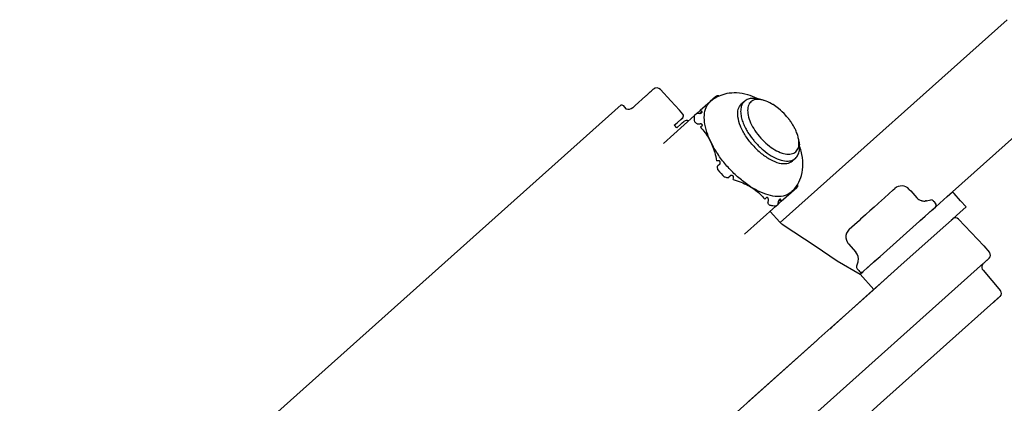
# Model space of a CAD drawing. Header units: millimetres. Extents: x -5775 to 84228, y -103402 to 6925.
# Tile 7 of 42: x 79211 to 79404, y -98913 to -98837. Entities that reach past the tile are written whole.
import ezdxf
from ezdxf.enums import TextEntityAlignment as Align

# ---------------------------------------------------------------- set-up
doc = ezdxf.new("R2010")
doc.units = ezdxf.units.MM
doc.header["$LTSCALE"] = 0.4
doc.layers.add('RLT 2', color=253, linetype='Continuous')
doc.styles.add('Arial', font='arial.ttf', dxfattribs={"width": 0.95, "height": 1.8})

# ---------------------------------------------------------------- blocks, each defined once
blk = doc.blocks.new('RLT2')
at = {"layer": 'RLT 2'}
for p, q in [((103344.33, -110110.36), (103299.85, -110150.16)), ((103273.65, -110125.21), (103274.4, -110124.54)), ((103273.65, -110125.21), (103274.4, -110124.54)), ((103274.4, -110124.54), (103274.42, -110124.52)), ((103274.4, -110124.54), (103274.42, -110124.52)), ((103274.42, -110124.52), (103274.66, -110124.31)), ((103274.42, -110124.52), (103274.66, -110124.31)), ((103274.66, -110124.31), (103275, -110124)), ((103274.66, -110124.31), (103274.69, -110124.29)), ((103276.42, -110124.08), (103278.4, -110126.3)), ((103356.33, -110123.78), (103333.61, -110144.11)), ((103271.42, -110127.21), (103273.5, -110125.34)), ((103271.42, -110127.21), (103273.5, -110125.34)), ((103273.5, -110125.34), (103273.56, -110125.3)), ((103273.5, -110125.34), (103273.56, -110125.3)), ((103273.56, -110125.3), (103273.65, -110125.21)), ((103273.56, -110125.3), (103273.65, -110125.21)), ((103280.13, -110128.14), (103278.4, -110126.3)), ((103286.11, -110126.46), (103284.18, -110128.19)), ((103286.13, -110126.45), (103286.11, -110126.46)), ((103286.15, -110126.42), (103286.13, -110126.45)), ((103287.19, -110125.5), (103286.15, -110126.42)), ((103286.15, -110126.46), (103286.17, -110126.44)), ((103287.34, -110125.36), (103287.19, -110125.5)), ((103287.41, -110125.3), (103287.34, -110125.36)), ((103292.84, -110126.38), (103292.27, -110126.89)), ((103292.84, -110126.38), (103292.83, -110126.39)), ((103296.35, -110126.09), (103295.54, -110125.91)), ((103295.54, -110125.91), (103295.54, -110125.91)), ((103171.64, -110213.9), (103268.68, -110127.07)), ((103269.08, -110127.21), (103269.09, -110127.22)), ((103269.09, -110127.22), (103269.09, -110127.22)), ((103269.09, -110127.22), (103269.64, -110127.84)), ((103270.89, -110127.68), (103270.89, -110127.68)), ((103270.89, -110127.68), (103270.89, -110127.68)), ((103270.98, -110127.6), (103271.02, -110127.56)), ((103270.98, -110127.6), (103271.02, -110127.56)), ((103271.02, -110127.56), (103271.37, -110127.26)), ((103271.02, -110127.56), (103271.37, -110127.26)), ((103271.37, -110127.26), (103271.42, -110127.21)), ((103271.37, -110127.26), (103271.42, -110127.21)), ((103280.8, -110128.89), (103280.13, -110128.14)), ((103284.18, -110128.19), (103283.52, -110128.78)), ((103284.13, -110128.74), (103284.53, -110128.38)), ((103283.1, -110129.15), (103276.98, -110134.64)), ((103279.73, -110130.51), (103280.4, -110129.91)), ((103280.4, -110129.91), (103280.75, -110129.59)), ((103280.71, -110129.63), (103280.4, -110129.91)), ((103280.68, -110130.6), (103281, -110130.31)), ((103280.68, -110130.6), (103280.99, -110130.32)), ((103280.75, -110129.59), (103280.71, -110129.63)), ((103280.74, -110129.61), (103280.75, -110129.59)), ((103280.99, -110130.32), (103281, -110130.31)), ((103281, -110130.31), (103281, -110130.31)), ((103283.52, -110128.78), (103283.1, -110129.15)), ((103284.13, -110128.74), (103283.52, -110128.78)), ((103284.55, -110128.53), (103284.43, -110128.64)), ((103279.1, -110131.07), (103279.73, -110130.51)), ((103279.1, -110131.07), (103279.57, -110131.59)), ((103279.6, -110131.57), (103280.45, -110130.8)), ((103280.45, -110130.8), (103280.68, -110130.6)), ((103283.56, -110130.8), (103284.16, -110130.76)), ((103284.57, -110131.15), (103284.23, -110131.45)), ((103303.51, -110134.1), (103303.61, -110134.92)), ((103302.84, -110137.56), (103302.28, -110138.06)), ((103288, -110138.72), (103287.56, -110139.12)), ((103289.6, -110141.4), (103290.04, -110141)), ((103302.06, -110144.2), (103303.1, -110143.27)), ((103303.25, -110143.13), (103303.1, -110143.27)), ((103303.25, -110143.13), (103303.32, -110143.07)), ((103320.28, -110145.3), (103322.01, -110143.76)), ((103322.01, -110143.76), (103322.32, -110143.48)), ((103325.14, -110143.64), (103325.42, -110143.95)), ((103325.42, -110143.95), (103326.6, -110145.27)), ((103296.84, -110145.56), (103297.19, -110145.25)), ((103297.53, -110145.69), (103297.42, -110146.29)), ((103299.54, -110145.95), (103299.93, -110145.6)), ((103299.66, -110145.67), (103299.79, -110145.55)), ((103300.08, -110145.97), (103302.02, -110144.23)), ((103302.04, -110144.18), (103302.02, -110144.2)), ((103302.02, -110144.23), (103302.03, -110144.22)), ((103302.03, -110144.22), (103302.06, -110144.2)), ((103320.26, -110145.32), (103319.13, -110146.33)), ((103320.26, -110145.32), (103320.28, -110145.3)), ((103327.59, -110145.87), (103327.56, -110145.86)), ((103328.5, -110145.89), (103329.35, -110145.72)), ((103328.5, -110145.89), (103329.35, -110145.72)), ((103329.82, -110145.87), (103329.94, -110146)), ((103331.13, -110146.33), (103332.55, -110145.06)), ((103332.55, -110145.06), (103333.61, -110144.11)), ((103333.93, -110144.46), (103333.61, -110144.11)), ((103335.2, -110145.88), (103333.93, -110144.46)), ((103336.28, -110147.09), (103335.2, -110145.88)), ((103299.01, -110146.93), (103292.88, -110152.41)), ((103299.01, -110146.93), (103299.43, -110146.55)), ((103299.43, -110146.55), (103299.54, -110145.95)), ((103300.08, -110145.97), (103299.43, -110146.55)), ((103318.24, -110147.13), (103317.45, -110147.84)), ((103319, -110146.45), (103318.24, -110147.13)), ((103319.13, -110146.33), (103319, -110146.45)), ((103319.13, -110146.33), (103319, -110146.45)), ((103327.62, -110149.47), (103329.52, -110147.77)), ((103328.29, -110148.87), (103329.71, -110147.6)), ((103328.4, -110145.91), (103328.35, -110145.91)), ((103328.5, -110145.92), (103328.4, -110145.91)), ((103329.52, -110147.77), (103330.26, -110147.11)), ((103329.71, -110147.6), (103330.26, -110147.11)), ((103329.94, -110146), (103329.82, -110145.99)), ((103329.94, -110146), (103330.3, -110146.4)), ((103330.26, -110147.11), (103331.13, -110146.33)), ((103335.07, -110148.17), (103336.28, -110147.09)), ((103297.86, -110147.95), (103299.76, -110150.07)), ((103314.43, -110150.54), (103315.41, -110149.66)), ((103315.41, -110149.66), (103315.43, -110149.65)), ((103315.61, -110149.48), (103315.43, -110149.65)), ((103316.56, -110148.63), (103315.61, -110149.48)), ((103316.69, -110148.51), (103316.56, -110148.63)), ((103316.69, -110148.51), (103316.56, -110148.63)), ((103317.45, -110147.84), (103316.69, -110148.51)), ((103327.28, -110149.78), (103328.29, -110148.87)), ((103327.28, -110149.78), (103327.62, -110149.47)), ((103332.29, -110150.66), (103333.41, -110149.66)), ((103332.3, -110150.65), (103333.42, -110149.65)), ((103332.3, -110150.65), (103333.42, -110149.65)), ((103333.41, -110149.66), (103333.68, -110149.41)), ((103333.41, -110149.66), (103333.42, -110149.64)), ((103333.42, -110149.65), (103333.68, -110149.41)), ((103333.42, -110149.65), (103333.68, -110149.41)), ((103333.42, -110149.64), (103333.68, -110149.41)), ((103333.42, -110149.65), (103333.65, -110149.44)), ((103333.66, -110149.41), (103333.65, -110149.44)), ((103333.65, -110149.44), (103333.68, -110149.41)), ((103333.68, -110149.41), (103335.07, -110148.17)), ((103334.8, -110149.46), (103339.75, -110154.72)), ((103334.8, -110149.46), (103339.75, -110154.72)), ((103299.76, -110150.07), (103299.76, -110150.07)), ((103300.25, -110150.49), (103300.25, -110150.49)), ((103313.37, -110151.48), (103314.43, -110150.54)), ((103319.45, -110156.78), (103327.14, -110149.9)), ((103323.57, -110158.46), (103332.29, -110150.66)), ((103323.58, -110158.45), (103332.3, -110150.65)), ((103327.14, -110149.9), (103327.28, -110149.78)), ((103313.22, -110154.31), (103314.68, -110155.94)), ((103313.22, -110154.31), (103314.68, -110155.94)), ((103339.75, -110154.72), (103340.87, -110156.03)), ((103339.75, -110154.72), (103340.87, -110156.03)), ((103318.15, -110157.94), (103319.08, -110157.11)), ((103318.36, -110157.75), (103319.08, -110157.11)), ((103319.08, -110157.11), (103319.45, -110156.78)), ((103340.52, -110157.38), (103339.35, -110158.43)), ((103340.52, -110157.38), (103339.35, -110158.43)), ((103340.79, -110157.14), (103339.36, -110158.42)), ((103340.79, -110157.14), (103339.36, -110158.42)), ((103339.7, -110158.11), (103150.86, -110327.1)), ((103315.09, -110157.9), (103314.82, -110158.72)), ((103315.09, -110157.9), (103314.82, -110158.72)), ((103314.92, -110159.21), (103315.25, -110159.58)), ((103314.92, -110159.21), (103315.25, -110159.58)), ((103316.26, -110159.64), (103316.85, -110159.11)), ((103316.85, -110159.11), (103318.15, -110157.94)), ((103316.94, -110159.02), (103318.36, -110157.75)), ((103320.19, -110161.49), (103323.58, -110158.45)), ((103320.19, -110161.49), (103323.57, -110158.46)), ((103315.25, -110159.58), (103315.39, -110159.74)), ((103315.25, -110159.58), (103315.39, -110159.74)), ((103315.55, -110160.27), (103316.05, -110159.82)), ((103315.55, -110160.27), (103318.22, -110163.25)), ((103316.1, -110159.78), (103316.26, -110159.64)), ((103320.2, -110161.47), (103320.89, -110160.86)), ((103320.89, -110160.86), (103321.75, -110160.09)), ((103339.61, -110159.51), (103343.01, -110163.51)), ((103339.61, -110159.51), (103343.01, -110163.51)), ((103317.96, -110163.48), (103320.19, -110161.49)), ((103317.98, -110163.46), (103320.19, -110161.49)), ((103318.38, -110163.11), (103319.51, -110162.09)), ((103307.45, -110172.88), (103317.98, -110163.46)), ((103309.96, -110170.64), (103317.96, -110163.48)), ((103319.49, -110185.59), (103342.88, -110164.67)), ((103341.62, -110165.8), (103342.93, -110164.62)), ((103341.62, -110165.8), (103342.88, -110164.67)), ((103341.69, -110165.73), (103342.93, -110164.62)), ((103342.88, -110164.67), (103342.93, -110164.62)), ((103342.88, -110164.67), (103342.92, -110164.63)), ((103309.58, -110170.98), (103309.96, -110170.64)), ((103309.62, -110170.95), (103310, -110170.61)), ((103309.62, -110170.95), (103309.62, -110170.95)), ((103307.08, -110173.22), (103307.45, -110172.88)), ((103309.58, -110170.98), (103309.58, -110170.98)), ((103256.23, -110218.72), (103307.04, -110173.26)), ((103293.63, -110185.26), (103307.08, -110173.22)), ((103307.04, -110173.26), (103307.41, -110172.92)), ((103305.91, -110197.75), (103319.49, -110185.59))]:
    blk.add_line(p, q, dxfattribs=at)
for points in [[(103268.68, -110127.07), (103268.68, -110127.07), (103268.73, -110127.07), (103268.84, -110127.08), (103268.98, -110127.13), (103269.08, -110127.21)], [(103299.76, -110150.07), (103299.86, -110150.17), (103299.97, -110150.28), (103300.07, -110150.36), (103300.17, -110150.43), (103300.25, -110150.49)], [(103300.25, -110150.49), (103302.55, -110151.97), (103306.72, -110154.73), (103311, -110157.64), (103315.55, -110160.27)]]:
    blk.add_lwpolyline(points, dxfattribs=at)
for centre, radius, start, end in [((103275.67, -110124.75), 1, 41.8233, 131.8233), ((103288.01, -110128.54), 2.79, 131.8233, 132.1367), ((103290.65, -110131.57), 6.81, 116.1175, 131.105), ((103287.15, -110132.09), 6.8, 85.1521, 87.7618), ((103290.65, -110131.58), 6.82, 115.8368, 116.1348), ((103290.66, -110131.59), 6.83, 115.0283, 115.8366), ((103287.12, -110132.44), 7.15, 84.5231, 85.1681), ((103290.67, -110131.62), 6.86, 114.4178, 115.0285), ((103287.1, -110132.62), 7.33, 83.673, 84.5223), ((103290.68, -110131.64), 6.88, 114.1301, 114.4179), ((103289.49, -110137.81), 13.32, 63.4707, 63.8046), ((103295.33, -110130.58), 4.59, 73.1529, 77.2405), ((103270.14, -110126.75), 1.19, 245.1856, 314.6424), ((103273.7, -110148.02), 22.42, 61.1328, 62.1514), ((103293.42, -110135.09), 9.52, 57.9361, 59.2406), ((103291.5, -110137.63), 12.71, 41.7894, 50.9135), ((103280.42, -110129.22), 0.5, 311.823, 41.3232), ((103281.54, -110130.9), 0.8, 60.7996, 131.8233), ((103274.12, -110141.22), 14.06, 47.8353, 50.1764), ((103291.32, -110137.81), 12.96, 38.1016, 41.834), ((103291.54, -110137.63), 12.67, 37.3209, 38.0905), ((103291.63, -110137.56), 12.56, 36.4533, 37.3211), ((103291.72, -110137.5), 12.45, 35.6272, 36.4531), ((103291.8, -110137.44), 12.35, 34.987, 35.6269), ((103275.93, -110139.97), 12.51, 46.1315, 46.9715), ((103293.45, -110136.43), 10.41, 28.0863, 29.088), ((103293.65, -110136.32), 10.18, 27.4481, 28.0849), ((103296.09, -110135.27), 7.53, 18.3504, 19.9459), ((103291.28, -110139.56), 13.14, 19.5215, 20.6138), ((103283.45, -110186.03), 48.17, 84.7038, 85.3157), ((103262.65, -110142.38), 25.12, 5.8733, 7.4635), ((103307.96, -110122.91), 26.43, 219.7403, 223.9063), ((103267.01, -110141.44), 21.32, 8.0668, 8.6555), ((103283.6, -110165.79), 25.12, 76.1832, 77.7731), ((103285.02, -110161.56), 21.32, 74.9909, 75.5796), ((103242.52, -110140.29), 48.17, 358.3308, 358.9427), ((103297.44, -110139.16), 6.81, 312.5433, 327.5407), ((103297.43, -110139.15), 6.82, 327.5202, 328.3309), ((103297.43, -110139.15), 6.82, 328.331, 328.6331), ((103297.41, -110139.14), 6.84, 328.6334, 329.2628), ((103297.39, -110139.13), 6.86, 329.2626, 329.5472), ((103296.54, -110142.58), 6.8, 355.8848, 358.4946), ((103296, -110142.57), 7.33, 359.1242, 359.9736), ((103296.18, -110142.57), 7.15, 358.4784, 359.1233), ((103323.65, -110144.97), 2, 41.8233, 131.8233), ((103323.65, -110144.97), 2, 41.8233, 131.8233), ((103287.46, -110152.86), 12.51, 36.675, 37.5149), ((103279.21, -110154.18), 22.42, 21.495, 22.5136), ((103300.16, -110142.12), 2.79, 311.51, 311.8231), ((103328.09, -110143.94), 2, 221.8233, 255.5555), ((103328.09, -110143.94), 2, 221.8233, 255.564), ((103328.09, -110143.94), 2, 255.5555, 277.5898), ((103328.09, -110143.94), 2, 255.564, 277.5572), ((103329.45, -110146.21), 0.5, 41.8233, 101.8232), ((103329.45, -110146.21), 0.5, 41.8233, 101.8232), ((103286.02, -110154.52), 14.06, 33.4701, 35.8113), ((103328.09, -110143.94), 2, 277.5572, 281.8232), ((103328.09, -110143.94), 2, 277.5898, 281.8232), ((103329.93, -110146.74), 0.5, 311.8233, 41.8233), ((103329.93, -110146.74), 0.5, 311.8233, 41.8233), ((103334.21, -110150.01), 0.8, 43.3232, 131.8233), ((103334.21, -110150.01), 0.8, 43.3232, 131.8233), ((103314.71, -110152.97), 2, 131.8233, 157.5374), ((103314.71, -110152.97), 2, 131.8233, 157.5374), ((103314.71, -110152.97), 2, 158.703, 213.0649), ((103314.71, -110152.97), 2, 158.7103, 213.0958), ((103314.71, -110152.97), 2, 157.5374, 158.703), ((103314.71, -110152.97), 2, 157.5374, 158.7103), ((103314.71, -110152.97), 2, 213.0649, 221.8233), ((103314.71, -110152.97), 2, 213.0958, 221.8233), ((103313.19, -110157.27), 2, 41.4318, 41.8233), ((103313.19, -110157.27), 2, 41.4263, 41.8233), ((103313.19, -110157.27), 2, 345.4261, 41.4318), ((103313.19, -110157.27), 2, 345.457, 41.4263), ((103340.26, -110156.55), 0.8, 311.8233, 40.3232), ((103340.26, -110156.55), 0.8, 311.8233, 40.3232), ((103315.29, -110158.88), 0.5, 161.8232, 221.8233), ((103315.29, -110158.88), 0.5, 161.8232, 221.8233), ((103313.19, -110157.27), 2, 341.8232, 345.457), ((103313.19, -110157.27), 2, 341.8232, 345.4261), ((103340.37, -110158.86), 1, 157.1089, 220.3232), ((103340.37, -110158.86), 1, 157.1089, 220.3232), ((103340.37, -110158.86), 1, 131.8233, 157.1089), ((103340.37, -110158.86), 1, 131.8233, 157.1089), ((103315.77, -110159.41), 0.5, 221.8233, 311.8233), ((103315.77, -110159.41), 0.5, 221.8233, 311.8233), ((103342.4, -110164.03), 0.8, 311.8233, 40.3232), ((103342.4, -110164.03), 0.8, 311.8233, 40.3232)]:
    blk.add_arc(centre, radius, start, end, dxfattribs=at)
for points, start_tangent, end_tangent in [([(103302, -110144.21), (103300.83, -110144.86), (103299.3, -110145.05), (103297.52, -110144.74), (103295.56, -110143.97), (103293.52, -110142.76), (103291.52, -110141.18), (103289.64, -110139.31), (103287.99, -110137.23), (103286.64, -110135.06), (103285.66, -110132.91), (103285.11, -110130.88), (103285, -110129.07), (103285.36, -110127.57), (103286.13, -110126.47)], (-0.748841, -0.66275), (0.741548, 0.6709)), ([(103295.37, -110125.85), (103293.49, -110125.11), (103291.31, -110124.74), (103289.4, -110124.87), (103287.87, -110125.36)], (-0.897304, 0.441413), (-0.912619, -0.408812)), ([(103292.83, -110126.39), (103292.59, -110126.65), (103292.4, -110126.94)], (-0.746782, -0.665069), (-0.461035, -0.887382)), ([(103295.54, -110125.91), (103294.47, -110125.79), (103293.55, -110125.96), (103292.84, -110126.38)], (-0.974553, 0.224156), (-0.745206, -0.666835)), ([(103295.53, -110125.99), (103294.51, -110126.2), (103293.81, -110126.83), (103293.49, -110127.82), (103293.58, -110129.1), (103294.06, -110130.57), (103294.91, -110132.1), (103296.05, -110133.57)], (-0.999961, 0.008782), (0.666835, -0.745206)), ([(103296.35, -110126.09), (103295.53, -110125.99)], (-0.97423, 0.225558), (-0.999961, 0.008782)), ([(103298.28, -110126.91), (103298.17, -110126.85), (103296.73, -110126.2), (103296.66, -110126.18)], (-0.859352, 0.511385), (-0.957915, 0.287052)), ([(103284.55, -110128.53), (103284.59, -110128.48), (103284.58, -110128.43), (103284.53, -110128.38)], (0.745206, 0.666835), (-0.87568, 0.482892)), ([(103294.48, -110134.98), (103293.07, -110133.13), (103292.07, -110131.22), (103291.58, -110129.43), (103291.65, -110127.93), (103292.27, -110126.89)], (-0.666835, 0.745206), (0.745206, 0.666835)), ([(103292.4, -110126.94), (103292.18, -110127.57), (103292.12, -110128.6), (103292.29, -110129.66), (103292.62, -110130.67), (103293.05, -110131.61), (103293.53, -110132.46), (103294.04, -110133.22), (103294.54, -110133.89), (103295.04, -110134.47)], (-0.461035, -0.887382), (0.666835, -0.745206)), ([(103299.51, -110127.77), (103298.47, -110127.02)], (-0.777479, 0.628909), (-0.847488, 0.530815)), ([(103283.12, -110130.43), (103283.09, -110129.77), (103283.1, -110129.15)], (-0.094037, 0.995569), (0.072063, 0.9974)), ([(103284.13, -110128.74), (103284.25, -110128.72), (103284.35, -110128.69), (103284.43, -110128.64)], (0.997744, 0.067132), (0.745206, 0.666835)), ([(103302.55, -110131.36), (103302.12, -110130.65), (103301.92, -110130.36)], (-0.486117, 0.873894), (-0.573386, 0.819286)), ([(103284.46, -110130.83), (103284.38, -110130.79), (103284.28, -110130.76), (103284.16, -110130.76)], (-0.730994, 0.682383), (-0.997744, -0.067132)), ([(103284.23, -110131.45), (103285.14, -110132.54), (103285.91, -110133.72), (103286.53, -110135.01), (103287.02, -110136.44), (103287.38, -110138.02)], (0.690063, -0.72375), (0.18131, -0.983426)), ([(103284.57, -110131.15), (103284.62, -110131.08), (103284.63, -110131.02), (103284.59, -110130.96)], (0.745206, 0.666835), (-0.720912, 0.693026)), ([(103303.17, -110132.71), (103302.97, -110132.21), (103302.69, -110131.62)], (-0.341002, 0.940063), (-0.444309, 0.895874)), ([(103296.05, -110133.57), (103297.39, -110134.87), (103298.81, -110135.88), (103300.22, -110136.52), (103301.48, -110136.75), (103302.51, -110136.54), (103303.21, -110135.92), (103303.52, -110134.92)], (0.666835, -0.745206), (0.102383, 0.994745)), ([(103303.51, -110134.09), (103303.45, -110133.72), (103303.24, -110132.9)], (-0.118915, 0.992904), (-0.31469, 0.949195)), ([(103303.52, -110134.92), (103303.51, -110134.1)], (0.102383, 0.994745), (-0.116359, 0.993207)), ([(103294.48, -110134.98), (103296.16, -110136.58), (103297.95, -110137.79), (103299.67, -110138.47), (103301.17, -110138.56), (103302.28, -110138.06)], (0.666835, -0.745206), (0.745206, 0.666835)), ([(103295.04, -110134.47), (103296.52, -110135.91), (103298.1, -110137.05), (103299.67, -110137.79), (103301.09, -110138.09), (103302.26, -110137.92)], (0.666835, -0.745206), (0.92453, 0.38111)), ([(103302.84, -110137.56), (103303.34, -110136.9), (103303.61, -110136), (103303.61, -110134.92)], (0.745206, 0.666835), (-0.114932, 0.993373)), ([(103303.31, -110142.61), (103304.03, -110140.89), (103304.32, -110138.68), (103303.98, -110136.16), (103303.67, -110135.17)], (0.506829, 0.862046), (-0.334121, 0.94253)), ([(103288.09, -110138.23), (103288.06, -110138.15), (103287.99, -110138.09), (103287.9, -110138.06)], (-0.150527, 0.988606), (-0.995723, 0.092391)), ([(103302.26, -110137.92), (103302.84, -110137.56)], (0.92453, 0.38111), (0.749297, 0.662234)), ([(103288, -110138.72), (103288.07, -110138.64), (103288.11, -110138.54), (103288.12, -110138.44)], (0.745206, 0.666835), (-0.140363, 0.9901)), ([(103290.33, -110140.91), (103290.23, -110140.91), (103290.13, -110140.94), (103290.04, -110141)], (-0.968486, 0.249068), (-0.745206, -0.666835)), ([(103290.68, -110141.18), (103290.67, -110141.08), (103290.62, -110141.01), (103290.54, -110140.97)], (0.018365, 0.999831), (-0.965876, 0.259004)), ([(103290.67, -110141.69), (103292.2, -110142.23), (103293.56, -110142.87), (103294.78, -110143.63), (103295.86, -110144.52), (103296.84, -110145.56)], (0.957322, -0.289025), (0.64294, -0.765916)), ([(103297.38, -110145.25), (103297.32, -110145.21), (103297.26, -110145.21), (103297.19, -110145.25)], (-0.608992, 0.793177), (-0.745206, -0.666835)), ([(103297.53, -110145.69), (103297.54, -110145.58), (103297.52, -110145.47), (103297.49, -110145.39)], (0.177133, 0.984187), (-0.597299, 0.802019)), ([(103299.66, -110145.67), (103299.61, -110145.74), (103299.57, -110145.83), (103299.54, -110145.95)], (-0.745206, -0.666835), (-0.177133, -0.984187)), ([(103299.93, -110145.6), (103299.89, -110145.54), (103299.85, -110145.53), (103299.79, -110145.55)], (-0.383021, 0.92374), (-0.745206, -0.666835)), ([(103299.01, -110146.93), (103298.39, -110146.88), (103297.75, -110146.77)], (-0.999249, 0.038754), (-0.979048, 0.203632))]:
    blk.add_spline(points, degree=3, dxfattribs=dict(at, start_tangent=start_tangent, end_tangent=end_tangent))
at = {"layer": 'RLT 2', "ltscale": 10, "style": 'Arial'}
blk.add_attdef('TYP', text='', height=40, rotation=131.8233, dxfattribs=at).set_placement((102394.94, -109301.31), align=Align.MIDDLE_CENTER)

msp = doc.modelspace()

# ---------------------------------------------------------------- block references
at = {"layer": 'RLT 2'}
msp.add_blockref('RLT2', (-23939.91, 11273.06), dxfattribs=at)

doc.saveas('drawing.dxf')
